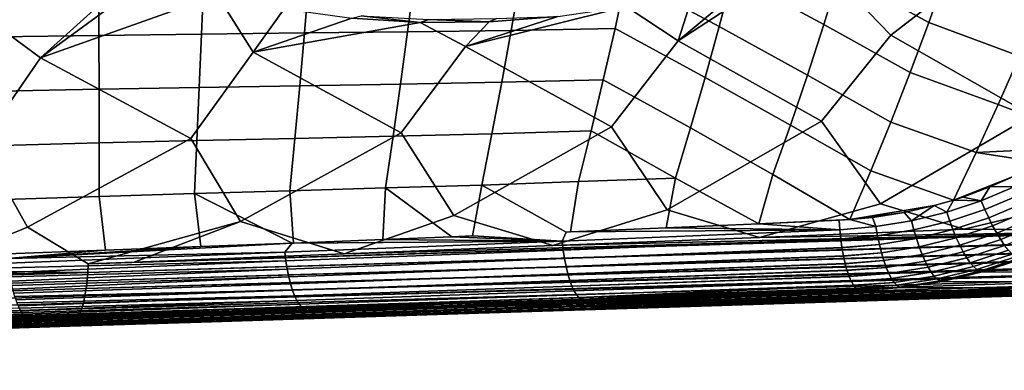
# Model space of a CAD drawing. Header units: metres. Extents: x -25 to 132, y -25 to 25.
# Tile 204 of 256: x 110.65 to 122.05, y -16.55 to -12.49. Entities that reach past the tile are written whole.
import ezdxf

# ---------------------------------------------------------------- set-up
doc = ezdxf.new("R2010")
doc.units = ezdxf.units.M
doc.layers.add('solid_12_061_071_XXX', color=7, linetype='CONTINUOUS')

msp = doc.modelspace()

# ---------------------------------------------------------------- linework, layer by layer
at = {"layer": 'solid_12_061_071_XXX'}
for points in [[(118.750832, -12.569781, 100.171562), (118.906578, -11.973757, 100.270576), (117.797661, -11.386069, 100.070839), (117.673523, -11.991278, 99.976555)], [(119.055191, -11.37281, 100.364944), (118.906578, -11.973757, 100.270576), (119.96212, -12.548095, 100.460884), (120.143379, -11.956721, 100.559303)], [(121.17894, -12.522359, 100.746231), (121.385384, -11.935668, 100.843338), (120.316307, -11.359905, 100.653122), (120.143379, -11.956721, 100.559303)], [(123.197701, -12.60505, 87.211876), (122.038841, -11.661029, 86.753624), (124.257149, -11.603526, 87.475746)], [(111.440506, -11.717426, 83.266403), (111.999855, -11.927224, 83.484818), (110.891014, -12.93463, 83.29306), (109.611511, -11.984949, 82.705849)], [(118.274857, -12.736506, 85.644829), (119.224953, -11.938636, 85.859726), (119.822029, -11.722881, 86.032303)], [(119.935974, -13.668651, 86.286598), (118.274857, -12.736506, 85.644829), (119.822029, -11.722881, 86.032303), (120.736252, -12.670722, 86.428436)], [(120.736252, -12.670722, 86.428436), (119.822029, -11.722881, 86.032303), (119.977341, -11.66071, 86.076912), (122.038841, -11.661029, 86.753624)], [(122.370506, -13.602664, 87.042641), (120.736252, -12.670722, 86.428436), (122.038841, -11.661029, 86.753624), (123.197701, -12.60505, 87.211876)], [(110.891014, -12.93463, 83.29306), (111.999855, -11.927224, 83.484818), (112.179886, -11.987441, 83.553726)], [(118.274857, -12.736506, 85.644829), (118.455872, -12.164457, 85.634369), (119.224953, -11.938636, 85.859726)], [(120.963181, -13.102847, 100.644676), (121.17894, -12.522359, 100.746231), (120.143379, -11.956721, 100.559303), (119.96212, -12.548095, 100.460884)], [(122.226929, -12.912131, 100.955482), (122.462776, -12.34249, 101.052483), (121.385384, -11.935668, 100.843338), (121.17894, -12.522359, 100.746231)], [(110.198448, -13.933848, 83.26062), (108.429832, -13.000953, 82.508842), (109.611511, -11.984949, 82.705849), (110.891014, -12.93463, 83.29306)], [(111.566986, -12.047893, 98.436195), (110.362358, -12.185254, 98.097549), (110.383682, -12.689659, 98.029968), (111.567299, -12.673176, 98.347992)], [(110.891014, -12.93463, 83.29306), (112.179886, -11.987441, 83.553726), (112.937256, -12.203709, 83.836601)], [(112.781403, -12.038128, 98.753784), (111.566986, -12.047893, 98.436195), (111.567299, -12.673176, 98.347992), (112.755516, -12.658369, 98.662064)], [(113.999077, -12.028789, 99.066505), (112.781403, -12.038128, 98.753784), (112.755516, -12.658369, 98.662064), (113.947021, -12.644115, 98.971931)], [(115.219948, -12.019869, 99.374275), (113.999077, -12.028789, 99.066505), (113.947021, -12.644115, 98.971931), (115.141754, -12.630412, 99.277512)], [(116.444298, -12.009296, 99.677338), (115.219948, -12.019869, 99.374275), (115.141754, -12.630412, 99.277512), (116.340042, -12.615091, 99.579079)], [(117.673523, -11.991278, 99.976555), (116.444298, -12.009296, 99.677338), (116.340042, -12.615091, 99.579079), (117.543449, -12.592109, 99.877586)], [(118.588097, -13.16065, 100.067955), (118.750832, -12.569781, 100.171562), (117.673523, -11.991278, 99.976555), (117.543449, -12.592109, 99.877586)], [(118.906578, -11.973757, 100.270576), (118.750832, -12.569781, 100.171562), (119.772705, -13.133773, 100.357933), (119.96212, -12.548095, 100.460884)], [(117.74073, -12.290177, 85.419731), (118.455872, -12.164457, 85.634369), (118.274857, -12.736506, 85.644829), (117.673447, -12.336775, 85.400681)], [(112.632744, -13.867338, 84.017372), (110.891014, -12.93463, 83.29306), (112.937256, -12.203709, 83.836601), (113.352242, -12.86845, 84.077141)], [(113.352242, -12.86845, 84.077141), (112.937256, -12.203709, 83.836601), (113.710022, -12.365403, 84.114265)], [(113.352242, -12.86845, 84.077141), (113.710022, -12.365403, 84.114265), (114.494949, -12.471727, 84.385979)], [(115.813522, -12.802411, 84.861061), (116.881615, -12.454361, 85.158699), (117.673447, -12.336775, 85.400681)], [(117.501503, -13.734749, 85.530373), (115.813522, -12.802411, 84.861061), (117.673447, -12.336775, 85.400681), (118.274857, -12.736506, 85.644829)], [(113.352242, -12.86845, 84.077141), (114.494949, -12.471727, 84.385979), (115.287971, -12.522185, 84.650978)], [(115.067093, -13.800974, 84.773964), (113.352242, -12.86845, 84.077141), (115.287971, -12.522185, 84.650978), (115.813522, -12.802411, 84.861061)], [(114.603775, -12.444513, 84.421005), (115.287971, -12.522185, 84.650978), (114.494949, -12.471727, 84.385979)], [(115.386406, -12.487795, 84.68158), (115.287971, -12.522185, 84.650978), (114.603775, -12.444513, 84.421005)], [(115.386406, -12.487795, 84.68158), (116.08493, -12.516373, 84.908684), (115.287971, -12.522185, 84.650978)], [(115.813522, -12.802411, 84.861061), (115.287971, -12.522185, 84.650978), (116.08493, -12.516373, 84.908684)], [(116.1726, -12.476428, 84.935043), (116.08493, -12.516373, 84.908684), (115.386406, -12.487795, 84.68158)], [(115.813522, -12.802411, 84.861061), (116.08493, -12.516373, 84.908684), (116.881615, -12.454361, 85.158699)], [(116.1726, -12.476428, 84.935043), (116.881615, -12.454361, 85.158699), (116.08493, -12.516373, 84.908684)], [(121.981049, -13.475071, 100.854309), (122.226929, -12.912131, 100.955482), (121.17894, -12.522359, 100.746231), (120.963181, -13.102847, 100.644676)], [(113.947021, -12.644115, 98.971931), (112.755516, -12.658369, 98.662064), (112.728592, -13.276566, 98.565857), (113.892723, -13.256727, 98.872803)], [(115.141754, -12.630412, 99.277512), (113.947021, -12.644115, 98.971931), (113.892723, -13.256727, 98.872803), (115.06012, -13.23759, 99.176147)], [(116.340042, -12.615091, 99.579079), (115.141754, -12.630412, 99.277512), (115.06012, -13.23759, 99.176147), (116.231148, -13.216893, 99.476196)], [(117.543449, -12.592109, 99.877586), (116.340042, -12.615091, 99.579079), (116.231148, -13.216893, 99.476196), (117.407562, -13.188353, 99.774002)], [(118.41851, -13.746131, 99.959831), (118.588097, -13.16065, 100.067955), (117.543449, -12.592109, 99.877586), (117.407562, -13.188353, 99.774002)], [(118.750832, -12.569781, 100.171562), (118.588097, -13.16065, 100.067955), (119.575287, -13.713501, 100.250519), (119.772705, -13.133773, 100.357933)], [(120.738289, -13.676864, 100.53875), (120.963181, -13.102847, 100.644676), (119.96212, -12.548095, 100.460884), (119.772705, -13.133773, 100.357933)], [(111.567299, -12.673176, 98.347992), (110.383682, -12.689659, 98.029968), (110.41153, -13.319412, 97.941666), (111.567772, -13.297106, 98.255394)], [(112.755516, -12.658369, 98.662064), (111.567299, -12.673176, 98.347992), (111.567772, -13.297106, 98.255394), (112.728592, -13.276566, 98.565857)], [(118.146721, -14.693983, 85.866592), (117.501503, -13.734749, 85.530373), (118.274857, -12.736506, 85.644829), (119.935974, -13.668651, 86.286598)], [(120.616432, -14.626812, 86.613411), (119.935974, -13.668651, 86.286598), (120.736252, -12.670722, 86.428436), (122.370506, -13.602664, 87.042641)], [(113.207497, -14.828723, 84.372307), (112.632744, -13.867338, 84.017372), (113.352242, -12.86845, 84.077141), (115.067093, -13.800974, 84.773964)], [(115.677071, -14.76128, 85.119553), (115.067093, -13.800974, 84.773964), (115.813522, -12.802411, 84.861061), (117.501503, -13.734749, 85.530373)], [(110.737984, -14.89632, 83.624855), (110.198448, -13.933848, 83.26062), (110.891014, -12.93463, 83.29306), (112.632744, -13.867338, 84.017372)], [(122.226929, -12.912131, 100.955482), (121.981049, -13.475071, 100.854309), (122.957855, -13.84364, 101.060623), (123.246452, -13.270918, 101.165146)], [(121.725319, -14.031034, 100.749039), (121.981049, -13.475071, 100.854309), (120.963181, -13.102847, 100.644676), (120.738289, -13.676864, 100.53875)], [(116.231148, -13.216893, 99.476196), (115.06012, -13.23759, 99.176147), (114.975121, -13.841243, 99.070229), (116.117729, -13.814517, 99.368744)], [(117.407562, -13.188353, 99.774002), (116.231148, -13.216893, 99.476196), (116.117729, -13.814517, 99.368744), (117.265976, -13.779799, 99.665863)], [(118.242218, -14.325991, 99.847252), (118.41851, -13.746131, 99.959831), (117.407562, -13.188353, 99.774002), (117.265976, -13.779799, 99.665863)], [(118.588097, -13.16065, 100.067955), (118.41851, -13.746131, 99.959831), (119.370041, -14.287026, 100.138718), (119.575287, -13.713501, 100.250519)], [(120.504448, -14.244134, 100.42852), (120.738289, -13.676864, 100.53875), (119.772705, -13.133773, 100.357933), (119.575287, -13.713501, 100.250519)], [(111.567772, -13.297106, 98.255394), (110.41153, -13.319412, 97.941666), (110.44072, -13.948332, 97.849113), (111.568405, -13.919618, 98.158432)], [(112.728592, -13.276566, 98.565857), (111.567772, -13.297106, 98.255394), (111.568405, -13.919618, 98.158432), (112.700653, -13.892621, 98.465202)], [(113.892723, -13.256727, 98.872803), (112.728592, -13.276566, 98.565857), (112.700653, -13.892621, 98.465202), (113.836235, -13.866495, 98.769165)], [(115.06012, -13.23759, 99.176147), (113.892723, -13.256727, 98.872803), (113.836235, -13.866495, 98.769165), (114.975121, -13.841243, 99.070229)], [(122.751541, -13.98182, 101.002121), (122.957855, -13.84364, 101.060623), (121.981049, -13.475071, 100.854309), (121.725319, -14.031034, 100.749039)], [(119.215561, -15.01475, 86.237381), (118.146721, -14.693983, 85.866592), (119.935974, -13.668651, 86.286598), (120.616432, -14.626812, 86.613411)], [(121.462067, -14.581818, 100.640129), (121.725319, -14.031034, 100.749039), (120.738289, -13.676864, 100.53875), (120.504448, -14.244134, 100.42852)], [(121.588623, -14.920542, 86.944145), (120.616432, -14.626812, 86.613411), (122.370506, -13.602664, 87.042641), (123.086212, -14.55975, 87.360008)], [(116.821968, -15.109456, 85.525467), (115.677071, -14.76128, 85.119553), (117.501503, -13.734749, 85.530373), (118.146721, -14.693983, 85.866592)], [(117.265976, -13.779799, 99.665863), (116.117729, -13.814517, 99.368744), (115.999878, -14.407778, 99.256783), (117.11882, -14.366238, 99.55323)], [(118.242218, -14.325991, 99.847252), (117.265976, -13.779799, 99.665863), (117.11882, -14.366238, 99.55323)], [(118.41851, -13.746131, 99.959831), (118.242218, -14.325991, 99.847252), (119.210266, -14.856212, 100.036194), (119.370041, -14.287026, 100.138718)], [(120.26432, -14.807343, 100.31443), (120.504448, -14.244134, 100.42852), (119.575287, -13.713501, 100.250519), (119.370041, -14.287026, 100.138718)], [(111.442635, -15.321266, 83.929024), (110.737984, -14.89632, 83.624855), (112.632744, -13.867338, 84.017372), (113.207497, -14.828723, 84.372307)], [(112.700653, -13.892621, 98.465202), (111.568405, -13.919618, 98.158432), (111.569229, -14.540644, 98.057106), (112.671738, -14.506436, 98.360123)], [(113.836235, -13.866495, 98.769165), (112.700653, -13.892621, 98.465202), (112.671738, -14.506436, 98.360123), (113.777618, -14.473291, 98.661057)], [(114.407845, -15.204679, 84.808426), (113.207497, -14.828723, 84.372307), (115.067093, -13.800974, 84.773964), (115.677071, -14.76128, 85.119553)], [(114.975121, -13.841243, 99.070229), (113.836235, -13.866495, 98.769165), (113.777618, -14.473291, 98.661057), (114.886848, -14.441215, 98.959808)], [(116.117729, -13.814517, 99.368744), (114.975121, -13.841243, 99.070229), (114.886848, -14.441215, 98.959808), (115.999878, -14.407778, 99.256783)], [(109.517975, -15.396733, 83.358978), (108.268539, -14.964079, 82.877213), (110.198448, -13.933848, 83.26062), (110.737984, -14.89632, 83.624855)], [(111.568405, -13.919618, 98.158432), (110.44072, -13.948332, 97.849113), (110.471245, -14.576385, 97.752312), (111.569229, -14.540644, 98.057106)], [(122.473473, -14.147584, 100.923508), (122.751541, -13.98182, 101.002121), (121.725319, -14.031034, 100.749039)], [(122.18602, -14.296464, 100.842522), (122.473473, -14.147584, 100.923508), (121.725319, -14.031034, 100.749039), (121.462067, -14.581818, 100.640129)], [(121.241135, -14.645534, 100.578995), (121.462067, -14.581818, 100.640129), (120.504448, -14.244134, 100.42852), (120.26432, -14.807343, 100.31443)], [(116.979195, -14.952041, 99.43898), (117.028824, -14.949964, 99.452377), (117.11882, -14.366238, 99.55323), (115.999878, -14.407778, 99.256783)], [(118.242218, -14.325991, 99.847252), (117.11882, -14.366238, 99.55323), (117.028824, -14.949964, 99.452377), (118.136208, -14.903039, 99.750076)], [(118.242218, -14.325991, 99.847252), (118.136208, -14.903039, 99.750076), (119.210266, -14.856212, 100.036194)], [(120.26432, -14.807343, 100.31443), (119.370041, -14.287026, 100.138718), (119.210266, -14.856212, 100.036194)], [(121.886009, -14.429572, 100.758331), (122.18602, -14.296464, 100.842522), (121.462067, -14.581818, 100.640129)], [(122.172836, -14.425814, 100.823166), (122.18602, -14.296464, 100.842522), (121.886009, -14.429572, 100.758331)], [(113.777618, -14.473291, 98.661057), (112.671738, -14.506436, 98.360123), (113.804909, -15.080201, 98.571724), (113.819275, -15.079645, 98.575691)], [(114.886848, -14.441215, 98.959808), (113.777618, -14.473291, 98.661057), (113.819275, -15.079645, 98.575691), (114.856194, -15.038945, 98.861)], [(114.886848, -14.441215, 98.959808), (114.856194, -15.038945, 98.861), (115.652763, -15.006846, 99.07888)], [(115.999878, -14.407778, 99.256783), (114.886848, -14.441215, 98.959808), (115.652763, -15.006846, 99.07888), (115.892372, -14.997062, 99.144188)], [(116.933136, -15.058386, 99.406227), (116.979195, -14.952041, 99.43898), (115.999878, -14.407778, 99.256783), (115.892372, -14.997062, 99.144188)], [(121.886009, -14.429572, 100.758331), (121.462067, -14.581818, 100.640129), (121.571541, -14.546365, 100.670547)], [(121.784569, -14.588638, 100.714096), (121.886009, -14.429572, 100.758331), (121.571541, -14.546365, 100.670547)], [(121.784569, -14.588638, 100.714096), (122.172836, -14.425814, 100.823166), (121.886009, -14.429572, 100.758331)], [(121.826912, -14.690091, 100.695808), (122.222572, -14.524264, 100.807243), (122.172836, -14.425814, 100.823166), (121.784569, -14.588638, 100.714096)], [(111.569229, -14.540644, 98.057106), (110.471245, -14.576385, 97.752312), (110.503098, -15.203544, 97.651268), (111.64109, -15.161936, 97.970482)], [(112.671738, -14.506436, 98.360123), (111.569229, -14.540644, 98.057106), (111.64109, -15.161936, 97.970482), (112.746857, -15.120631, 98.278694)], [(113.804909, -15.080201, 98.571724), (112.671738, -14.506436, 98.360123), (112.746857, -15.120631, 98.278694)], [(121.385658, -14.720737, 100.602776), (121.462067, -14.581818, 100.640129), (121.241135, -14.645534, 100.578995)], [(121.385658, -14.720737, 100.602776), (121.784569, -14.588638, 100.714096), (121.462067, -14.581818, 100.640129)], [(121.420403, -14.824565, 100.58197), (121.826912, -14.690091, 100.695808), (121.784569, -14.588638, 100.714096), (121.385658, -14.720737, 100.602776)], [(121.784569, -14.588638, 100.714096), (121.571541, -14.546365, 100.670547), (121.462067, -14.581818, 100.640129)], [(123.939529, -14.936522, 87.662918), (121.588623, -14.920542, 86.944145), (123.086212, -14.55975, 87.360008), (123.941147, -14.826814, 87.645767)], [(121.871346, -14.78739, 100.66452), (122.274132, -14.61871, 100.778236), (122.222572, -14.524264, 100.807243), (121.826912, -14.690091, 100.695808)], [(119.215561, -15.01475, 86.237381), (116.821968, -15.109456, 85.525467), (118.146721, -14.693983, 85.866592)], [(121.588623, -14.920542, 86.944145), (119.215561, -15.01475, 86.237381), (120.616432, -14.626812, 86.613411)], [(120.893227, -14.72522, 100.483543), (121.241135, -14.645534, 100.578995), (120.26432, -14.807343, 100.31443)], [(120.978134, -14.821249, 100.490196), (121.241135, -14.645534, 100.578995), (120.893227, -14.72522, 100.483543)], [(120.978134, -14.821249, 100.490196), (121.385658, -14.720737, 100.602776), (121.241135, -14.645534, 100.578995)], [(121.457504, -14.924103, 100.548271), (121.871346, -14.78739, 100.66452), (121.826912, -14.690091, 100.695808), (121.420403, -14.824565, 100.58197)], [(121.917191, -14.879041, 100.620728), (122.326736, -14.7077, 100.736595), (122.274132, -14.61871, 100.778236), (121.871346, -14.78739, 100.66452)], [(121.963753, -14.96364, 100.565094), (122.379562, -14.789871, 100.682961), (122.326736, -14.7077, 100.736595), (121.917191, -14.879041, 100.620728)], [(116.821968, -15.109456, 85.525467), (114.407845, -15.204679, 84.808426), (115.677071, -14.76128, 85.119553)], [(120.26432, -14.807343, 100.31443), (119.210266, -14.856212, 100.036194), (120.138374, -14.81453, 100.281212)], [(120.146271, -14.924668, 100.26577), (120.138374, -14.81453, 100.281212), (119.210266, -14.856212, 100.036194)], [(120.146271, -14.924668, 100.26577), (120.56414, -14.889399, 100.377434), (120.26432, -14.807343, 100.31443), (120.138374, -14.81453, 100.281212)], [(120.893227, -14.72522, 100.483543), (120.26432, -14.807343, 100.31443), (120.526184, -14.782806, 100.384209)], [(120.56414, -14.889399, 100.377434), (120.526184, -14.782806, 100.384209), (120.26432, -14.807343, 100.31443)], [(120.978134, -14.821249, 100.490196), (120.893227, -14.72522, 100.483543), (120.526184, -14.782806, 100.384209), (120.56414, -14.889399, 100.377434)], [(120.583214, -14.99605, 100.351326), (121.005104, -14.926814, 100.466774), (120.978134, -14.821249, 100.490196), (120.56414, -14.889399, 100.377434)], [(121.005104, -14.926814, 100.466774), (121.420403, -14.824565, 100.58197), (121.385658, -14.720737, 100.602776), (120.978134, -14.821249, 100.490196)], [(121.496399, -15.017821, 100.50219), (121.917191, -14.879041, 100.620728), (121.871346, -14.78739, 100.66452), (121.457504, -14.924103, 100.548271)], [(122.010307, -15.039889, 100.498466), (122.431816, -14.863963, 100.618149), (122.379562, -14.789871, 100.682961), (121.963753, -14.96364, 100.565094)], [(111.436485, -15.420579, 83.954109), (109.517975, -15.396733, 83.358978), (110.737984, -14.89632, 83.624855), (111.442635, -15.321266, 83.929024)], [(111.973183, -15.300435, 84.086266), (111.442635, -15.321266, 83.929024), (113.207497, -14.828723, 84.372307)], [(123.939438, -14.939407, 87.663551), (111.442635, -15.321266, 83.929024), (111.973183, -15.300435, 84.086266), (123.939529, -14.936522, 87.662918)], [(114.407845, -15.204679, 84.808426), (111.973183, -15.300435, 84.086266), (113.207497, -14.828723, 84.372307)], [(123.939529, -14.936522, 87.662918), (111.973183, -15.300435, 84.086266), (114.407845, -15.204679, 84.808426)], [(123.939529, -14.936522, 87.662918), (114.407845, -15.204679, 84.808426), (116.821968, -15.109456, 85.525467)], [(123.939529, -14.936522, 87.662918), (116.821968, -15.109456, 85.525467), (119.215561, -15.01475, 86.237381)], [(116.933136, -15.058386, 99.406227), (120.146271, -14.924668, 100.26577), (117.028824, -14.949964, 99.452377), (116.979195, -14.952041, 99.43898)], [(120.146271, -14.924668, 100.26577), (116.933136, -15.058386, 99.406227), (116.944832, -15.161234, 99.375443), (120.157166, -15.030216, 100.237473)], [(120.146271, -14.924668, 100.26577), (118.136208, -14.903039, 99.750076), (117.028824, -14.949964, 99.452377)], [(120.146271, -14.924668, 100.26577), (119.210266, -14.856212, 100.036194), (118.136208, -14.903039, 99.750076)], [(123.939529, -14.936522, 87.662918), (119.215561, -15.01475, 86.237381), (121.588623, -14.920542, 86.944145)], [(120.56414, -14.889399, 100.377434), (120.146271, -14.924668, 100.26577), (120.157166, -15.030216, 100.237473), (120.583214, -14.99605, 100.351326)], [(120.605171, -15.09818, 100.312508), (121.034706, -15.027965, 100.43055), (121.005104, -14.926814, 100.466774), (120.583214, -14.99605, 100.351326)], [(121.034706, -15.027965, 100.43055), (121.457504, -14.924103, 100.548271), (121.420403, -14.824565, 100.58197), (121.005104, -14.926814, 100.466774)], [(121.066475, -15.12315, 100.382072), (121.496399, -15.017821, 100.50219), (121.457504, -14.924103, 100.548271), (121.034706, -15.027965, 100.43055)], [(121.536484, -15.104286, 100.444427), (121.963753, -14.96364, 100.565094), (121.917191, -14.879041, 100.620728), (121.496399, -15.017821, 100.50219)], [(122.056145, -15.106621, 100.421883), (122.482689, -14.92884, 100.543167), (122.431816, -14.863963, 100.618149), (122.010307, -15.039889, 100.498466)], [(123.924622, -15.145503, 87.735123), (111.428726, -15.516639, 83.990486), (111.436485, -15.420579, 83.954109), (123.933502, -15.050046, 87.695221)], [(123.933998, -15.043281, 87.692856), (111.436485, -15.420579, 83.954109), (111.442635, -15.321266, 83.929024), (123.939438, -14.939407, 87.663551)], [(123.933998, -15.043281, 87.692856), (123.933502, -15.050046, 87.695221), (111.436485, -15.420579, 83.954109)], [(116.933136, -15.058386, 99.406227), (114.856194, -15.038945, 98.861), (113.819275, -15.079645, 98.575691)], [(116.933136, -15.058386, 99.406227), (115.652763, -15.006846, 99.07888), (114.856194, -15.038945, 98.861)], [(116.933136, -15.058386, 99.406227), (115.892372, -14.997062, 99.144188), (115.652763, -15.006846, 99.07888)], [(120.157166, -15.030216, 100.237473), (116.944832, -15.161234, 99.375443), (116.959518, -15.259418, 99.332947), (120.171219, -15.131979, 100.196594)], [(120.583214, -14.99605, 100.351326), (120.157166, -15.030216, 100.237473), (120.171219, -15.131979, 100.196594), (120.605171, -15.09818, 100.312508)], [(120.629684, -15.194222, 100.261566), (121.066475, -15.12315, 100.382072), (121.034706, -15.027965, 100.43055), (120.605171, -15.09818, 100.312508)], [(121.099937, -15.21091, 100.322083), (121.536484, -15.104286, 100.444427), (121.496399, -15.017821, 100.50219), (121.066475, -15.12315, 100.382072)], [(121.577156, -15.18217, 100.37587), (122.010307, -15.039889, 100.498466), (121.963753, -14.96364, 100.565094), (121.536484, -15.104286, 100.444427)], [(121.61779, -15.250278, 100.297569), (122.056145, -15.106621, 100.421883), (122.010307, -15.039889, 100.498466), (121.577156, -15.18217, 100.37587)], [(110.507942, -15.259572, 97.640663), (111.64109, -15.161936, 97.970482), (110.503098, -15.203544, 97.651268)], [(110.507942, -15.259572, 97.640663), (113.804909, -15.080201, 98.571724), (112.746857, -15.120631, 98.278694)], [(113.718979, -15.184769, 98.525467), (113.804909, -15.080201, 98.571724), (110.507942, -15.259572, 97.640663)], [(110.507942, -15.259572, 97.640663), (112.746857, -15.120631, 98.278694), (111.64109, -15.161936, 97.970482)], [(123.91156, -15.241633, 87.789093), (111.417755, -15.607835, 84.037109), (111.428726, -15.516639, 83.990486), (123.923447, -15.155685, 87.740143)], [(123.924622, -15.145503, 87.735123), (123.923447, -15.155685, 87.740143), (111.428726, -15.516639, 83.990486)], [(116.933136, -15.058386, 99.406227), (113.804909, -15.080201, 98.571724), (113.718979, -15.184769, 98.525467)], [(116.933136, -15.058386, 99.406227), (113.718979, -15.184769, 98.525467), (113.731216, -15.285172, 98.493149), (116.944832, -15.161234, 99.375443)], [(116.944832, -15.161234, 99.375443), (113.731216, -15.285172, 98.493149), (113.746384, -15.380824, 98.449623), (116.959518, -15.259418, 99.332947)], [(116.933136, -15.058386, 99.406227), (113.819275, -15.079645, 98.575691), (113.804909, -15.080201, 98.571724)], [(120.171577, -15.134226, 100.195526), (120.171219, -15.131979, 100.196594), (116.959518, -15.259418, 99.332947)], [(120.171577, -15.134226, 100.195526), (116.959518, -15.259418, 99.332947), (116.976997, -15.351528, 99.279358), (120.188171, -15.227691, 100.143906)], [(120.605171, -15.09818, 100.312508), (120.171219, -15.131979, 100.196594), (120.171577, -15.134226, 100.195526)], [(120.605171, -15.09818, 100.312508), (120.171577, -15.134226, 100.195526), (120.188171, -15.227691, 100.143906), (120.629684, -15.194222, 100.261566)], [(120.656372, -15.282704, 100.199287), (121.099937, -15.21091, 100.322083), (121.066475, -15.12315, 100.382072), (120.629684, -15.194222, 100.261566)], [(121.134567, -15.2899, 100.251503), (121.577156, -15.18217, 100.37587), (121.536484, -15.104286, 100.444427), (121.099937, -15.21091, 100.322083)], [(121.657753, -15.307569, 100.210732), (122.100563, -15.162809, 100.336502), (122.056145, -15.106621, 100.421883), (121.61779, -15.250278, 100.297569)], [(121.696442, -15.35316, 100.116692), (122.142876, -15.207595, 100.243637), (122.100563, -15.162809, 100.336502), (121.657753, -15.307569, 100.210732)], [(113.718979, -15.184769, 98.525467), (110.507942, -15.259572, 97.640663), (110.513718, -15.314756, 97.626648)], [(113.731216, -15.285172, 98.493149), (113.718979, -15.184769, 98.525467), (110.513718, -15.314756, 97.626648), (110.520401, -15.368873, 97.609268)], [(123.894997, -15.33021, 87.853935), (111.403717, -15.692972, 84.093376), (111.417755, -15.607835, 84.037109), (123.909431, -15.254594, 87.797585)], [(123.91156, -15.241633, 87.789093), (123.909431, -15.254594, 87.797585), (111.417755, -15.607835, 84.037109)], [(116.959518, -15.259418, 99.332947), (113.746384, -15.380824, 98.449623), (113.764275, -15.470397, 98.395477), (116.976997, -15.351528, 99.279358)], [(120.188728, -15.230518, 100.142113), (120.188171, -15.227691, 100.143906), (116.976997, -15.351528, 99.279358)], [(120.188728, -15.230518, 100.142113), (116.976997, -15.351528, 99.279358), (116.997009, -15.436235, 99.215431), (120.207748, -15.315908, 100.0802)], [(120.629684, -15.194222, 100.261566), (120.188171, -15.227691, 100.143906), (120.188728, -15.230518, 100.142113)], [(120.629684, -15.194222, 100.261566), (120.188728, -15.230518, 100.142113), (120.207748, -15.315908, 100.0802), (120.656372, -15.282704, 100.199287)], [(120.68483, -15.362269, 100.126633), (121.134567, -15.2899, 100.251503), (121.099937, -15.21091, 100.322083), (120.656372, -15.282704, 100.199287)], [(121.169838, -15.358908, 100.171417), (121.61779, -15.250278, 100.297569), (121.577156, -15.18217, 100.37587), (121.134567, -15.2899, 100.251503)], [(121.205215, -15.416876, 100.083054), (121.657753, -15.307569, 100.210732), (121.61779, -15.250278, 100.297569), (121.169838, -15.358908, 100.171417)], [(121.733261, -15.386354, 100.016876), (122.182442, -15.240291, 100.144714), (122.142876, -15.207595, 100.243637), (121.696442, -15.35316, 100.116692)], [(121.767639, -15.406644, 99.912827), (122.218651, -15.260395, 100.041252), (122.182442, -15.240291, 100.144714), (121.733261, -15.386354, 100.016876)], [(122.218651, -15.260395, 100.041252), (121.767639, -15.406644, 99.912827), (121.795616, -15.414351, 99.809235), (122.248207, -15.268352, 99.936485)], [(125.107079, -15.43042, 88.920326), (125.559906, -15.28505, 89.047729), (122.248207, -15.268352, 99.936485), (121.795616, -15.414351, 99.809235)], [(113.731216, -15.285172, 98.493149), (110.520401, -15.368873, 97.609268), (110.527962, -15.421701, 97.5886)], [(113.746384, -15.380824, 98.449623), (113.731216, -15.285172, 98.493149), (110.527962, -15.421701, 97.5886), (110.536377, -15.47303, 97.564728)], [(113.746384, -15.380824, 98.449623), (110.536377, -15.47303, 97.564728), (110.545601, -15.52265, 97.53775)], [(113.764275, -15.470397, 98.395477), (113.746384, -15.380824, 98.449623), (110.545601, -15.52265, 97.53775), (110.555611, -15.570361, 97.507774)], [(123.875191, -15.409883, 87.928658), (111.386803, -15.770935, 84.158546), (111.403717, -15.692972, 84.093376), (123.891685, -15.345151, 87.866608)], [(123.894997, -15.33021, 87.853935), (123.891685, -15.345151, 87.866608), (111.403717, -15.692972, 84.093376)], [(116.976997, -15.351528, 99.279358), (113.764275, -15.470397, 98.395477), (113.78463, -15.552644, 98.331482), (116.997009, -15.436235, 99.215431)], [(120.208557, -15.319152, 100.07753), (120.207748, -15.315908, 100.0802), (116.997009, -15.436235, 99.215431)], [(120.208557, -15.319152, 100.07753), (116.997009, -15.436235, 99.215431), (117.019264, -15.512321, 99.142097), (120.229668, -15.395299, 100.006439)], [(120.656372, -15.282704, 100.199287), (120.207748, -15.315908, 100.0802), (120.208557, -15.319152, 100.07753)], [(120.656372, -15.282704, 100.199287), (120.208557, -15.319152, 100.07753), (120.229668, -15.395299, 100.006439), (120.68483, -15.362269, 100.126633)], [(120.68483, -15.362269, 100.126633), (120.229668, -15.395299, 100.006439), (120.230743, -15.398768, 100.002769)], [(120.68483, -15.362269, 100.126633), (120.230743, -15.398768, 100.002769), (120.253593, -15.464664, 99.923737), (120.714622, -15.431698, 100.044701)], [(120.714622, -15.431698, 100.044701), (121.169838, -15.358908, 100.171417), (121.134567, -15.2899, 100.251503), (120.68483, -15.362269, 100.126633)], [(120.745285, -15.489925, 99.954765), (121.205215, -15.416876, 100.083054), (121.169838, -15.358908, 100.171417), (120.714622, -15.431698, 100.044701)], [(121.24015, -15.462914, 99.987762), (121.696442, -15.35316, 100.116692), (121.657753, -15.307569, 100.210732), (121.205215, -15.416876, 100.083054)], [(121.274101, -15.496319, 99.887009), (121.733261, -15.386354, 100.016876), (121.696442, -15.35316, 100.116692), (121.24015, -15.462914, 99.987762)], [(121.306557, -15.516577, 99.782341), (121.767639, -15.406644, 99.912827), (121.733261, -15.386354, 100.016876), (121.274101, -15.496319, 99.887009)], [(111.428726, -15.516639, 83.990486), (98.875862, -15.908914, 80.25573), (98.884262, -15.811535, 80.220253), (111.436485, -15.420579, 83.954109)], [(111.436485, -15.420579, 83.954109), (98.884262, -15.811535, 80.220253), (100.519073, -15.747894, 80.701599)], [(111.436485, -15.420579, 83.954109), (100.519073, -15.747894, 80.701599), (102.536903, -15.669278, 81.296318)], [(111.436485, -15.420579, 83.954109), (102.536903, -15.669278, 81.296318), (104.545937, -15.590981, 81.889114)], [(111.436485, -15.420579, 83.954109), (104.545937, -15.590981, 81.889114), (107.042229, -15.49358, 82.626595)], [(111.436485, -15.420579, 83.954109), (107.042229, -15.49358, 82.626595), (109.517975, -15.396733, 83.358978)], [(113.764275, -15.470397, 98.395477), (110.555611, -15.570361, 97.507774), (110.56636, -15.615972, 97.474915)], [(113.78463, -15.552644, 98.331482), (113.764275, -15.470397, 98.395477), (110.56636, -15.615972, 97.474915), (110.577797, -15.659294, 97.439316)], [(123.852448, -15.479444, 88.012138), (123.846214, -15.49543, 88.034676), (111.345253, -15.901361, 84.312065), (111.367233, -15.840703, 84.231758)], [(123.846214, -15.49543, 88.034676), (123.827103, -15.537829, 88.103096), (111.345253, -15.901361, 84.312065)], [(123.852448, -15.479444, 88.012138), (111.367233, -15.840703, 84.231758), (111.386803, -15.770935, 84.158546), (123.870499, -15.42587, 87.946068)], [(123.875191, -15.409883, 87.928658), (123.870499, -15.42587, 87.946068), (111.386803, -15.770935, 84.158546)], [(116.997009, -15.436235, 99.215431), (113.78463, -15.552644, 98.331482), (113.807182, -15.626417, 98.258522), (117.019264, -15.512321, 99.142097)], [(120.230743, -15.398768, 100.002769), (120.229668, -15.395299, 100.006439), (117.019264, -15.512321, 99.142097)], [(120.230743, -15.398768, 100.002769), (117.019264, -15.512321, 99.142097), (117.043442, -15.578689, 99.060417), (120.253593, -15.464664, 99.923737)], [(120.254951, -15.468146, 99.918983), (120.253593, -15.464664, 99.923737), (117.043442, -15.578689, 99.060417)], [(120.254951, -15.468146, 99.918983), (117.043442, -15.578689, 99.060417), (117.069199, -15.634384, 98.97155), (120.279167, -15.52296, 99.833344)], [(120.714622, -15.431698, 100.044701), (120.253593, -15.464664, 99.923737), (120.254951, -15.468146, 99.918983)], [(120.714622, -15.431698, 100.044701), (120.254951, -15.468146, 99.918983), (120.279167, -15.52296, 99.833344), (120.745285, -15.489925, 99.954765)], [(120.745285, -15.489925, 99.954765), (120.279167, -15.52296, 99.833344), (120.280815, -15.526223, 99.827454)], [(120.745285, -15.489925, 99.954765), (120.280815, -15.526223, 99.827454), (120.306, -15.569304, 99.736618), (120.776352, -15.536057, 99.858192)], [(120.776352, -15.536057, 99.858192), (121.24015, -15.462914, 99.987762), (121.205215, -15.416876, 100.083054), (120.745285, -15.489925, 99.954765)], [(120.80735, -15.569388, 99.756462), (121.274101, -15.496319, 99.887009), (121.24015, -15.462914, 99.987762), (120.776352, -15.536057, 99.858192)], [(120.837799, -15.589407, 99.651146), (121.306557, -15.516577, 99.782341), (121.274101, -15.496319, 99.887009), (120.80735, -15.569388, 99.756462)], [(121.767639, -15.406644, 99.912827), (121.306557, -15.516577, 99.782341), (121.33326, -15.523784, 99.680504), (121.795616, -15.414351, 99.809235)], [(124.645576, -15.539184, 88.788399), (125.107079, -15.43042, 88.920326), (121.795616, -15.414351, 99.809235), (121.33326, -15.523784, 99.680504)], [(111.403717, -15.692972, 84.093376), (98.851318, -16.087801, 80.357796), (98.86515, -16.001387, 80.301826), (111.417755, -15.607835, 84.037109)], [(111.417755, -15.607835, 84.037109), (98.86515, -16.001387, 80.301826), (98.875862, -15.908914, 80.25573), (111.428726, -15.516639, 83.990486)], [(113.807182, -15.626417, 98.258522), (113.78463, -15.552644, 98.331482), (110.577797, -15.659294, 97.439316), (110.58989, -15.700156, 97.401115)], [(123.759003, -15.626768, 88.34021), (111.267921, -16.021389, 84.58461), (111.295273, -15.992299, 84.489655), (123.770203, -15.617714, 88.301819)], [(123.790009, -15.596708, 88.233376), (111.295273, -15.992299, 84.489655), (111.321159, -15.952114, 84.398407), (123.799545, -15.584154, 88.20015)], [(123.790009, -15.596708, 88.233376), (123.770203, -15.617714, 88.301819), (111.295273, -15.992299, 84.489655)], [(123.819237, -15.552689, 88.130966), (111.321159, -15.952114, 84.398407), (111.345253, -15.901361, 84.312065), (123.827103, -15.537829, 88.103096)], [(123.819237, -15.552689, 88.130966), (123.799545, -15.584154, 88.20015), (111.321159, -15.952114, 84.398407)], [(117.019264, -15.512321, 99.142097), (113.807182, -15.626417, 98.258522), (113.831604, -15.690693, 98.177605), (117.043442, -15.578689, 99.060417)], [(117.043442, -15.578689, 99.060417), (113.831604, -15.690693, 98.177605), (113.857559, -15.744576, 98.089874), (117.069199, -15.634384, 98.97155)], [(120.280815, -15.526223, 99.827454), (120.279167, -15.52296, 99.833344), (117.069199, -15.634384, 98.97155)], [(120.280815, -15.526223, 99.827454), (117.069199, -15.634384, 98.97155), (117.096169, -15.678605, 98.876793), (120.306, -15.569304, 99.736618)], [(120.306, -15.569304, 99.736618), (117.096169, -15.678605, 98.876793), (117.123947, -15.710715, 98.777504), (120.307938, -15.572107, 99.729576)], [(120.333694, -15.602998, 99.635017), (120.307938, -15.572107, 99.729576), (117.123947, -15.710715, 98.777504)], [(120.333694, -15.602998, 99.635017), (117.123947, -15.710715, 98.777504), (117.152145, -15.730251, 98.675102), (120.335892, -15.605096, 99.626862)], [(120.361816, -15.623533, 99.53009), (120.335892, -15.605096, 99.626862), (117.152145, -15.730251, 98.675102)], [(120.776352, -15.536057, 99.858192), (120.306, -15.569304, 99.736618), (120.307938, -15.572107, 99.729576)], [(120.776352, -15.536057, 99.858192), (120.307938, -15.572107, 99.729576), (120.333694, -15.602998, 99.635017), (120.80735, -15.569388, 99.756462)], [(120.80735, -15.569388, 99.756462), (120.333694, -15.602998, 99.635017), (120.335892, -15.605096, 99.626862)], [(120.80735, -15.569388, 99.756462), (120.335892, -15.605096, 99.626862), (120.361816, -15.623533, 99.53009), (120.837799, -15.589407, 99.651146)], [(120.837799, -15.589407, 99.651146), (120.361816, -15.623533, 99.53009), (120.364265, -15.624682, 99.520882)], [(120.837799, -15.589407, 99.651146), (120.364265, -15.624682, 99.520882), (120.389961, -15.630634, 99.423401), (120.863754, -15.59602, 99.551453)], [(120.863754, -15.59602, 99.551453), (120.389961, -15.630634, 99.423401), (120.752716, -15.632231, 98.230301), (124.178246, -15.610738, 88.652397)], [(124.178246, -15.610738, 88.652397), (120.752716, -15.632231, 98.230301), (121.219292, -15.634262, 96.695854)], [(121.306557, -15.516577, 99.782341), (120.837799, -15.589407, 99.651146), (120.863754, -15.59602, 99.551453), (121.33326, -15.523784, 99.680504)], [(124.178246, -15.610738, 88.652397), (124.645576, -15.539184, 88.788399), (121.33326, -15.523784, 99.680504), (120.863754, -15.59602, 99.551453)], [(124.178246, -15.610738, 88.652397), (121.219292, -15.634262, 96.695854), (121.689323, -15.636285, 95.150139)], [(124.178246, -15.610738, 88.652397), (121.689323, -15.636285, 95.150139), (122.026947, -15.637722, 94.039879)], [(124.178246, -15.610738, 88.652397), (122.026947, -15.637722, 94.039879), (122.159233, -15.638282, 93.604881)], [(111.386803, -15.770935, 84.158546), (98.834549, -16.167007, 80.422874), (98.851318, -16.087801, 80.357796), (111.403717, -15.692972, 84.093376)], [(113.807182, -15.626417, 98.258522), (110.58989, -15.700156, 97.401115), (110.602577, -15.738392, 97.360466)], [(113.831604, -15.690693, 98.177605), (113.807182, -15.626417, 98.258522), (110.602577, -15.738392, 97.360466), (110.615814, -15.773847, 97.317535)], [(113.831604, -15.690693, 98.177605), (110.615814, -15.773847, 97.317535), (110.629547, -15.806376, 97.272499)], [(113.857559, -15.744576, 98.089874), (113.831604, -15.690693, 98.177605), (110.629547, -15.806376, 97.272499), (110.643723, -15.83585, 97.225533)], [(123.726738, -15.642373, 88.44973), (111.239464, -16.039001, 84.68203), (111.267921, -16.021389, 84.58461), (123.739517, -15.637996, 88.406563)], [(123.726738, -15.642373, 88.44973), (123.707947, -15.644698, 88.512779), (118.540604, -15.810247, 86.967232), (111.239464, -16.039001, 84.68203)], [(123.759003, -15.626768, 88.34021), (123.739517, -15.637996, 88.406563), (111.267921, -16.021389, 84.58461)], [(117.069199, -15.634384, 98.97155), (113.857559, -15.744576, 98.089874), (113.884689, -15.787314, 97.996536), (117.096169, -15.678605, 98.876793)], [(117.096169, -15.678605, 98.876793), (113.884689, -15.787314, 97.996536), (113.912613, -15.818316, 97.898895), (117.123947, -15.710715, 98.777504)], [(117.123947, -15.710715, 98.777504), (113.912613, -15.818316, 97.898895), (113.940941, -15.837146, 97.798309), (117.152145, -15.730251, 98.675102)], [(113.940941, -15.837146, 97.798309), (113.975327, -15.843345, 97.697838), (114.176575, -15.836656, 97.753258), (117.152145, -15.730251, 98.675102)], [(117.152145, -15.730251, 98.675102), (114.176575, -15.836656, 97.753258), (115.531448, -15.805486, 96.728508), (117.186218, -15.736738, 98.572655)], [(115.531448, -15.805486, 96.728508), (120.752716, -15.632231, 98.230301), (117.186218, -15.736738, 98.572655)], [(115.974625, -15.807291, 95.180588), (121.219292, -15.634262, 96.695854), (120.752716, -15.632231, 98.230301), (115.531448, -15.805486, 96.728508)], [(116.417168, -15.809094, 93.632462), (121.689323, -15.636285, 95.150139), (121.219292, -15.634262, 96.695854), (115.974625, -15.807291, 95.180588)], [(122.026947, -15.637722, 94.039879), (121.689323, -15.636285, 95.150139), (116.417168, -15.809094, 93.632462)], [(116.859695, -15.810878, 92.084305), (122.159233, -15.638282, 93.604881), (122.026947, -15.637722, 94.039879), (116.417168, -15.809094, 93.632462)], [(117.303101, -15.812612, 90.536377), (122.623917, -15.640234, 92.076942), (122.159233, -15.638282, 93.604881), (116.859695, -15.810878, 92.084305)], [(120.361816, -15.623533, 99.53009), (117.152145, -15.730251, 98.675102), (117.186218, -15.736738, 98.572655), (120.364265, -15.624682, 99.520882)], [(120.364265, -15.624682, 99.520882), (117.186218, -15.736738, 98.572655), (117.380577, -15.730293, 98.624931)], [(120.752716, -15.632231, 98.230301), (117.380577, -15.730293, 98.624931), (117.186218, -15.736738, 98.572655)], [(117.745903, -15.814343, 88.988251), (123.092194, -15.642178, 90.537262), (122.623917, -15.640234, 92.076942), (117.303101, -15.812612, 90.536377)], [(120.364265, -15.624682, 99.520882), (117.380577, -15.730293, 98.624931), (120.389961, -15.630634, 99.423401)], [(120.752716, -15.632231, 98.230301), (120.389961, -15.630634, 99.423401), (117.380577, -15.730293, 98.624931)], [(123.092194, -15.642178, 90.537262), (117.745903, -15.814343, 88.988251), (118.18811, -15.816075, 87.439934), (123.564003, -15.644113, 88.986046)], [(118.540604, -15.810247, 86.967232), (123.707947, -15.644698, 88.512779), (123.564003, -15.644113, 88.986046), (118.18811, -15.816075, 87.439934)], [(110.643723, -15.83585, 97.225533), (92.492096, -16.449184, 92.106987), (92.520706, -16.494978, 92.010696), (110.658279, -15.862148, 97.176834)], [(111.345253, -15.901361, 84.312065), (98.793137, -16.299686, 80.576828), (98.815063, -16.237951, 80.496216), (111.367233, -15.840703, 84.231758)], [(111.367233, -15.840703, 84.231758), (98.815063, -16.237951, 80.496216), (98.834549, -16.167007, 80.422874), (111.386803, -15.770935, 84.158546)], [(110.312141, -15.978534, 95.240257), (115.531448, -15.805486, 96.728508), (113.975327, -15.843345, 97.697838), (110.76577, -15.950113, 96.804527)], [(110.7276, -15.980194, 93.683266), (115.974625, -15.807291, 95.180588), (115.531448, -15.805486, 96.728508), (110.312141, -15.978534, 95.240257)], [(113.857559, -15.744576, 98.089874), (110.643723, -15.83585, 97.225533), (110.658279, -15.862148, 97.176834)], [(113.884689, -15.787314, 97.996536), (113.857559, -15.744576, 98.089874), (110.658279, -15.862148, 97.176834), (110.673157, -15.885165, 97.126587)], [(113.884689, -15.787314, 97.996536), (110.673157, -15.885165, 97.126587), (110.688293, -15.904808, 97.075012)], [(113.912613, -15.818316, 97.898895), (113.884689, -15.787314, 97.996536), (110.688293, -15.904808, 97.075012), (110.703636, -15.920996, 97.022308)], [(113.912613, -15.818316, 97.898895), (110.703636, -15.920996, 97.022308), (110.719116, -15.933664, 96.968689)], [(113.940941, -15.837146, 97.798309), (113.912613, -15.818316, 97.898895), (110.719116, -15.933664, 96.968689), (110.734673, -15.942762, 96.914375)], [(111.142441, -15.981855, 92.126076), (116.417168, -15.809094, 93.632462), (115.974625, -15.807291, 95.180588), (110.7276, -15.980194, 93.683266)], [(113.940941, -15.837146, 97.798309), (110.734673, -15.942762, 96.914375), (110.750252, -15.948253, 96.859573)], [(110.750252, -15.948253, 96.859573), (110.76577, -15.950113, 96.804527), (113.975327, -15.843345, 97.697838), (113.940941, -15.837146, 97.798309)], [(111.557205, -15.9835, 90.568848), (116.859695, -15.810878, 92.084305), (116.417168, -15.809094, 93.632462), (111.142441, -15.981855, 92.126076)], [(111.239464, -16.039001, 84.68203), (118.540604, -15.810247, 86.967232), (115.72435, -15.900426, 86.126534)], [(111.972763, -15.985098, 89.011818), (117.303101, -15.812612, 90.536377), (116.859695, -15.810878, 92.084305), (111.557205, -15.9835, 90.568848)], [(112.387718, -15.986696, 87.454597), (117.745903, -15.814343, 88.988251), (117.303101, -15.812612, 90.536377), (111.972763, -15.985098, 89.011818)], [(117.745903, -15.814343, 88.988251), (112.387718, -15.986696, 87.454597), (112.802063, -15.988295, 85.897186), (118.18811, -15.816075, 87.439934)], [(115.72435, -15.900426, 86.126534), (118.18811, -15.816075, 87.439934), (112.802063, -15.988295, 85.897186)], [(115.531448, -15.805486, 96.728508), (114.176575, -15.836656, 97.753258), (113.975327, -15.843345, 97.697838)], [(115.72435, -15.900426, 86.126534), (118.540604, -15.810247, 86.967232), (118.18811, -15.816075, 87.439934)], [(110.673157, -15.885165, 97.126587), (110.658279, -15.862148, 97.176834), (92.520706, -16.494978, 92.010696)], [(110.673157, -15.885165, 97.126587), (92.520706, -16.494978, 92.010696), (92.55024, -16.528139, 91.909622), (110.688293, -15.904808, 97.075012)], [(110.703636, -15.920996, 97.022308), (110.688293, -15.904808, 97.075012), (92.55024, -16.528139, 91.909622)], [(110.703636, -15.920996, 97.022308), (92.55024, -16.528139, 91.909622), (92.580254, -16.548162, 91.805283), (110.719116, -15.933664, 96.968689)], [(110.734673, -15.942762, 96.914375), (110.719116, -15.933664, 96.968689), (92.580254, -16.548162, 91.805283)], [(110.734673, -15.942762, 96.914375), (92.580254, -16.548162, 91.805283), (92.610176, -16.554756, 91.699226), (110.750252, -15.948253, 96.859573)], [(110.750252, -15.948253, 96.859573), (92.610176, -16.554756, 91.699226), (94.823441, -16.481028, 92.321953)], [(110.750252, -15.948253, 96.859573), (94.823441, -16.481028, 92.321953), (98.787468, -16.348991, 93.437042)], [(111.295273, -15.992299, 84.489655), (98.743111, -16.392374, 80.755508), (98.769043, -16.351389, 80.663643), (111.321159, -15.952114, 84.398407)], [(111.321159, -15.952114, 84.398407), (98.769043, -16.351389, 80.663643), (98.793137, -16.299686, 80.576828), (111.345253, -15.901361, 84.312065)], [(110.750252, -15.948253, 96.859573), (98.787468, -16.348991, 93.437042), (102.76442, -16.216543, 94.555428)], [(110.750252, -15.948253, 96.859573), (102.76442, -16.216543, 94.555428), (106.757713, -16.083565, 95.678062)], [(110.750252, -15.948253, 96.859573), (106.757713, -16.083565, 95.678062), (110.76577, -15.950113, 96.804527)], [(110.312141, -15.978534, 95.240257), (110.76577, -15.950113, 96.804527), (106.757713, -16.083565, 95.678062)], [(111.239464, -16.039001, 84.68203), (115.72435, -15.900426, 86.126534), (112.74929, -15.995655, 85.23941)], [(112.74929, -15.995655, 85.23941), (115.72435, -15.900426, 86.126534), (112.802063, -15.988295, 85.897186)], [(111.239464, -16.039001, 84.68203), (98.687134, -16.440149, 80.949425), (98.715691, -16.422092, 80.851189), (111.267921, -16.021389, 84.58461)], [(111.239464, -16.039001, 84.68203), (111.231499, -16.044226, 84.787094), (109.596901, -16.096527, 84.300186), (98.687134, -16.440149, 80.949425)], [(111.267921, -16.021389, 84.58461), (98.715691, -16.422092, 80.851189), (98.743111, -16.392374, 80.755508), (111.295273, -15.992299, 84.489655)], [(105.483734, -16.152988, 92.186836), (110.7276, -15.980194, 93.683266), (110.312141, -15.978534, 95.240257), (105.097984, -16.151407, 93.753464)], [(105.868874, -16.154572, 90.620018), (111.142441, -15.981855, 92.126076), (110.7276, -15.980194, 93.683266), (105.483734, -16.152988, 92.186836)], [(106.253922, -16.156139, 89.053154), (111.557205, -15.9835, 90.568848), (111.142441, -15.981855, 92.126076), (105.868874, -16.154572, 90.620018)], [(106.639671, -16.157667, 87.486465), (111.972763, -15.985098, 89.011818), (111.557205, -15.9835, 90.568848), (106.253922, -16.156139, 89.053154)], [(107.024826, -16.159195, 85.919594), (112.387718, -15.986696, 87.454597), (111.972763, -15.985098, 89.011818), (106.639671, -16.157667, 87.486465)], [(107.024826, -16.159195, 85.919594), (112.802063, -15.988295, 85.897186), (112.387718, -15.986696, 87.454597)], [(107.024826, -16.159195, 85.919594), (107.409393, -16.160725, 84.352531), (112.74929, -15.995655, 85.23941), (112.802063, -15.988295, 85.897186)], [(111.231499, -16.044226, 84.787094), (112.74929, -15.995655, 85.23941), (107.409393, -16.160725, 84.352531)], [(109.596901, -16.096527, 84.300186), (111.231499, -16.044226, 84.787094), (107.409393, -16.160725, 84.352531)], [(111.239464, -16.039001, 84.68203), (112.74929, -15.995655, 85.23941), (111.231499, -16.044226, 84.787094)]]:
    msp.add_3dface(points, dxfattribs=at)

doc.saveas('drawing.dxf')
